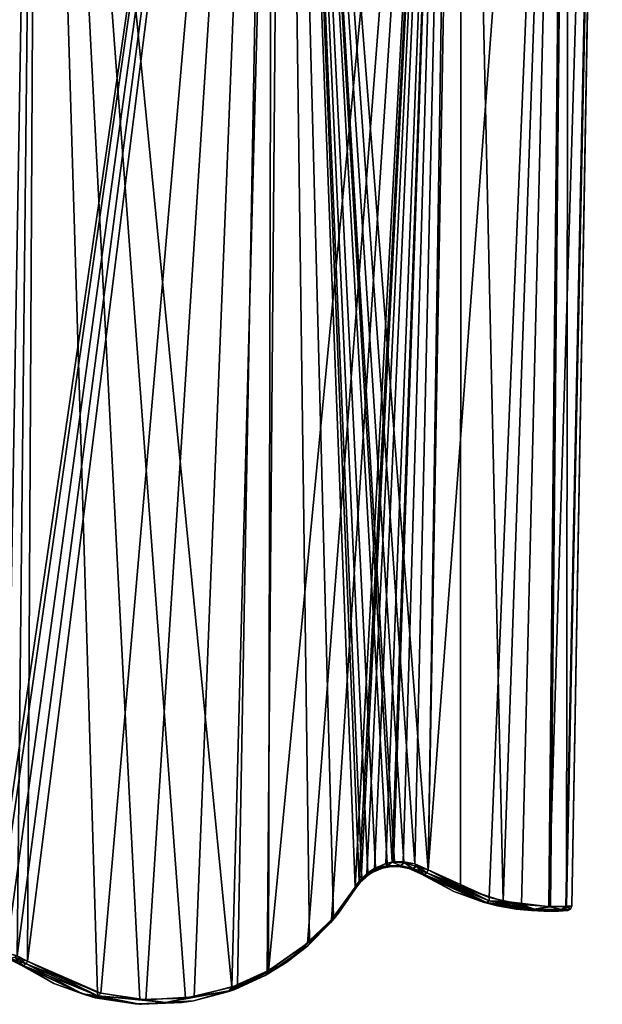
# Model space of a CAD drawing. Header units: millimetres. Extents: x -125 to 125, y -46 to 12.
# Tile 105 of 113: x 113 to 125, y -33 to -12. Entities that reach past the tile are written whole.
import ezdxf

# ---------------------------------------------------------------- set-up
doc = ezdxf.new("R2010")
doc.units = ezdxf.units.MM
doc.header["$LTSCALE"] = 26.699852
for name, color, linetype in [('121', 7, 'CONTINUOUS'), ('150', 7, 'CONTINUOUS'), ('178', 7, 'CONTINUOUS'), ('179', 7, 'CONTINUOUS'), ('182', 7, 'CONTINUOUS'), ('183', 7, 'CONTINUOUS'), ('223', 7, 'CONTINUOUS'), ('224', 7, 'CONTINUOUS'), ('225', 7, 'CONTINUOUS'), ('226', 7, 'CONTINUOUS'), ('227', 7, 'CONTINUOUS'), ('228', 7, 'CONTINUOUS'), ('229', 7, 'CONTINUOUS'), ('230', 7, 'CONTINUOUS')]:
    doc.layers.add(name, color=color, linetype=linetype)

msp = doc.modelspace()

# ---------------------------------------------------------------- linework, layer by layer
at = {"layer": '121', "linetype": 'Continuous'}
for points in [[(119.716, -30.736, -33.41), (119.374, -31.237, 34.558), (119.374, -31.237, -34.559), (119.716, -30.736, -33.41)], [(119.716, -30.736, 33.41), (119.374, -31.237, 34.558), (119.716, -30.736, -33.41), (119.716, -30.736, 33.41)], [(119.248, -31.393, 34.973), (118.733, -31.92, 36.618), (119.204, -31.445, -35.117), (119.248, -31.393, 34.973)], [(119.374, -31.237, -34.559), (119.248, -31.393, 34.973), (119.204, -31.445, -35.117), (119.374, -31.237, -34.559)], [(119.374, -31.237, 34.558), (119.248, -31.393, 34.973), (119.374, -31.237, -34.559), (119.374, -31.237, 34.558)], [(119.204, -31.445, -35.117), (118.733, -31.92, 36.618), (118.69, -31.957, -36.751), (119.204, -31.445, -35.117)], [(118.733, -31.92, 36.618), (117.822, -32.558, 39.359), (118.69, -31.957, -36.751), (118.733, -31.92, 36.618)], [(118.69, -31.957, -36.751), (117.822, -32.558, 39.359), (117.848, -32.544, -39.285), (118.69, -31.957, -36.751)], [(112.654, -32.333, 52.13), (112.654, -32.333, -52.13), (113.378, -32.733, -50.551), (112.654, -32.333, 52.13)], [(113.36, -32.725, 50.591), (112.654, -32.333, 52.13), (113.378, -32.733, -50.551), (113.36, -32.725, 50.591)], [(117.822, -32.558, 39.359), (117.056, -32.897, 41.521), (117.182, -32.852, -41.175), (117.822, -32.558, 39.359)], [(117.848, -32.544, -39.285), (117.822, -32.558, 39.359), (117.182, -32.852, -41.175), (117.848, -32.544, -39.285)], [(114.163, -33.009, 48.776), (113.36, -32.725, 50.591), (113.378, -32.733, -50.551), (114.163, -33.009, 48.776)], [(114.235, -33.027, -48.61), (114.163, -33.009, 48.776), (113.378, -32.733, -50.551), (114.235, -33.027, -48.61)], [(117.182, -32.852, -41.175), (116.306, -33.092, 43.528), (116.308, -33.092, -43.524), (117.182, -32.852, -41.175)], [(117.056, -32.897, 41.521), (116.306, -33.092, 43.528), (117.182, -32.852, -41.175), (117.056, -32.897, 41.521)], [(115.074, -33.159, 46.623), (114.163, -33.009, 48.776), (114.235, -33.027, -48.61), (115.074, -33.159, 46.623)], [(115.206, -33.166, -46.303), (115.074, -33.159, 46.623), (114.235, -33.027, -48.61), (115.206, -33.166, -46.303)], [(116.246, -33.103, -43.685), (116.061, -33.13, 44.162), (115.206, -33.166, -46.303), (116.246, -33.103, -43.685)], [(116.308, -33.092, -43.524), (116.061, -33.13, 44.162), (116.246, -33.103, -43.685), (116.308, -33.092, -43.524)], [(116.306, -33.092, 43.528), (116.061, -33.13, 44.162), (116.308, -33.092, -43.524), (116.306, -33.092, 43.528)], [(116.061, -33.13, 44.162), (115.074, -33.159, 46.623), (115.206, -33.166, -46.303), (116.061, -33.13, 44.162)]]:
    msp.add_3dface(points, dxfattribs=at)
at = {"layer": '150', "linetype": 'Continuous'}
for points in [[(121.115, -30.407, 27.337), (121.115, -30.407, -27.337), (122.431, -31.004, -20.748), (121.115, -30.407, 27.337)], [(121.812, -30.781, 24.077), (121.115, -30.407, 27.337), (122.431, -31.004, -20.748), (121.812, -30.781, 24.077)], [(122.733, -31.081, 18.915), (121.812, -30.781, 24.077), (122.431, -31.004, -20.748), (122.733, -31.081, 18.915)], [(123.127, -31.152, -16.197), (122.733, -31.081, 18.915), (122.431, -31.004, -20.748), (123.127, -31.152, -16.197)], [(123.754, -31.2, 10.509), (122.733, -31.081, 18.915), (123.713, -31.199, -10.976), (123.754, -31.2, 10.509)], [(123.713, -31.199, -10.976), (122.733, -31.081, 18.915), (123.127, -31.152, -16.197), (123.713, -31.199, -10.976)], [(124.084, -31.193, -5.511), (123.754, -31.2, 10.509), (123.713, -31.199, -10.976), (124.084, -31.193, -5.511)], [(124.097, -31.192, 5.215), (123.754, -31.2, 10.509), (124.084, -31.193, -5.511), (124.097, -31.192, 5.215)], [(124.209, -31.185, 0), (124.097, -31.192, 5.215), (124.084, -31.193, -5.511), (124.209, -31.185, 0)]]:
    msp.add_3dface(points, dxfattribs=at)
at = {"layer": '178', "linetype": 'Continuous'}
for points in [[(112.654, -32.333, -52.13), (112.654, -32.333, 52.13), (112.455, -32.231, 52.604), (112.654, -32.333, -52.13)], [(112.654, -32.333, -52.13), (112.455, -32.231, 52.604), (112.461, -32.233, -52.591), (112.654, -32.333, -52.13)]]:
    msp.add_3dface(points, dxfattribs=at)
at = {"layer": '179', "linetype": 'Continuous'}
for points in [[(120.084, -30.378, -31.954), (119.96, -30.46, 32.455), (119.939, -30.477, -32.54), (120.084, -30.378, -31.954)], [(120.108, -30.365, 31.856), (119.96, -30.46, 32.455), (120.084, -30.378, -31.954), (120.108, -30.365, 31.856)], [(120.303, -30.287, -31.043), (120.108, -30.365, 31.856), (120.084, -30.378, -31.954), (120.303, -30.287, -31.043)], [(120.326, -30.28, 30.943), (120.108, -30.365, 31.856), (120.303, -30.287, -31.043), (120.326, -30.28, 30.943)], [(120.451, -30.257, -30.407), (120.326, -30.28, 30.943), (120.303, -30.287, -31.043), (120.451, -30.257, -30.407)], [(120.471, -30.254, 30.318), (120.326, -30.28, 30.943), (120.451, -30.257, -30.407), (120.471, -30.254, 30.318)], [(120.633, -30.251, -29.602), (120.471, -30.254, 30.318), (120.451, -30.257, -30.407), (120.633, -30.251, -29.602)], [(120.647, -30.251, 29.539), (120.471, -30.254, 30.318), (120.633, -30.251, -29.602), (120.647, -30.251, 29.539)], [(120.86, -30.29, -28.562), (120.647, -30.251, 29.539), (120.633, -30.251, -29.602), (120.86, -30.29, -28.562)], [(120.861, -30.291, 28.558), (120.647, -30.251, 29.539), (120.86, -30.29, -28.562), (120.861, -30.291, 28.558)], [(121.115, -30.407, -27.337), (120.861, -30.291, 28.558), (120.86, -30.29, -28.562), (121.115, -30.407, -27.337)], [(121.115, -30.407, -27.337), (121.115, -30.407, 27.337), (120.861, -30.291, 28.558), (121.115, -30.407, -27.337)], [(119.844, -30.567, 32.917), (119.716, -30.736, 33.41), (119.828, -30.583, -32.977), (119.844, -30.567, 32.917)], [(119.716, -30.736, 33.41), (119.716, -30.736, -33.41), (119.828, -30.583, -32.977), (119.716, -30.736, 33.41)], [(119.939, -30.477, -32.54), (119.844, -30.567, 32.917), (119.828, -30.583, -32.977), (119.939, -30.477, -32.54)], [(119.96, -30.46, 32.455), (119.844, -30.567, 32.917), (119.939, -30.477, -32.54), (119.96, -30.46, 32.455)]]:
    msp.add_3dface(points, dxfattribs=at)
at = {"layer": '182', "color": 253, "linetype": 'Continuous', "true_color": 0xa2afbf}
for points in [[(117.985, 8.942, -41.285), (111.988, -32.086, -53.899), (112.621, 8.942, -54.235), (117.985, 8.942, -41.285)], [(112.094, -32.071, -53.679), (111.988, -32.086, -53.899), (117.985, 8.942, -41.285), (112.094, -32.071, -53.679)], [(112.349, -32.079, -53.143), (112.094, -32.071, -53.679), (117.985, 8.942, -41.285), (112.349, -32.079, -53.143)], [(112.587, -32.141, -52.634), (112.349, -32.079, -53.143), (117.985, 8.942, -41.285), (112.587, -32.141, -52.634)], [(112.8, -32.251, -52.172), (112.587, -32.141, -52.634), (117.985, 8.942, -41.285), (112.8, -32.251, -52.172)], [(114.351, -32.932, -48.649), (112.8, -32.251, -52.172), (117.985, 8.942, -41.285), (114.351, -32.932, -48.649)], [(115.303, -33.068, -46.34), (114.351, -32.932, -48.649), (117.985, 8.942, -41.285), (115.303, -33.068, -46.34)], [(116.323, -33.006, -43.721), (115.303, -33.068, -46.34), (117.985, 8.942, -41.285), (116.323, -33.006, -43.721)], [(117.241, -32.76, -41.209), (116.323, -33.006, -43.721), (117.985, 8.942, -41.285), (117.241, -32.76, -41.209)], [(117.894, -32.459, -39.317), (117.241, -32.76, -41.209), (117.985, 8.942, -41.285), (117.894, -32.459, -39.317)], [(121.866, 8.942, -27.815), (117.894, -32.459, -39.317), (117.985, 8.942, -41.285), (121.866, 8.942, -27.815)], [(118.72, -31.883, -36.781), (117.894, -32.459, -39.317), (121.866, 8.942, -27.815), (118.72, -31.883, -36.781)], [(119.224, -31.381, -35.145), (118.72, -31.883, -36.781), (121.866, 8.942, -27.815), (119.224, -31.381, -35.145)], [(119.727, -30.686, -33.437), (119.224, -31.381, -35.145), (121.866, 8.942, -27.815), (119.727, -30.686, -33.437)], [(119.813, -30.563, -33.135), (119.727, -30.686, -33.437), (121.866, 8.942, -27.815), (119.813, -30.563, -33.135)], [(119.85, -30.519, -33.003), (119.813, -30.563, -33.135), (121.866, 8.942, -27.815), (119.85, -30.519, -33.003)], [(119.972, -30.402, -32.566), (119.85, -30.519, -33.003), (121.866, 8.942, -27.815), (119.972, -30.402, -32.566)], [(120.131, -30.292, -31.98), (119.972, -30.402, -32.566), (121.866, 8.942, -27.815), (120.131, -30.292, -31.98)], [(120.372, -30.192, -31.068), (120.131, -30.292, -31.98), (121.866, 8.942, -27.815), (120.372, -30.192, -31.068)], [(120.505, -30.163, -30.552), (120.372, -30.192, -31.068), (121.866, 8.942, -27.815), (120.505, -30.163, -30.552)], [(120.535, -30.159, -30.432), (120.505, -30.163, -30.552), (121.866, 8.942, -27.815), (120.535, -30.159, -30.432)], [(120.736, -30.152, -29.626), (120.535, -30.159, -30.432), (121.866, 8.942, -27.815), (120.736, -30.152, -29.626)], [(120.986, -30.196, -28.585), (120.736, -30.152, -29.626), (121.866, 8.942, -27.815), (120.986, -30.196, -28.585)], [(121.267, -30.325, -27.359), (120.986, -30.196, -28.585), (121.866, 8.942, -27.815), (121.267, -30.325, -27.359)], [(124.214, 8.942, -13.996), (121.267, -30.325, -27.359), (121.866, 8.942, -27.815), (124.214, 8.942, -13.996)], [(122.558, -30.91, -20.765), (121.267, -30.325, -27.359), (124.214, 8.942, -13.996), (122.558, -30.91, -20.765)], [(123.24, -31.055, -16.21), (122.558, -30.91, -20.765), (124.214, 8.942, -13.996), (123.24, -31.055, -16.21)], [(123.815, -31.101, -10.985), (123.24, -31.055, -16.21), (124.214, 8.942, -13.996), (123.815, -31.101, -10.985)], [(124.946, 6.431, -1.578), (123.815, -31.101, -10.985), (124.214, 8.942, -13.996), (124.946, 6.431, -1.578)], [(124.179, -31.095, -5.516), (123.815, -31.101, -10.985), (124.946, 6.431, -1.578), (124.179, -31.095, -5.516)], [(124.903, 3.935, -1.578), (124.179, -31.095, -5.516), (124.946, 6.431, -1.578), (124.903, 3.935, -1.578)], [(124.928, 4.837, 0), (124.179, -31.095, -5.516), (124.927, 4.784, -0.079), (124.928, 4.837, 0)], [(124.301, -31.087, 0), (124.179, -31.095, -5.516), (124.928, 4.837, 0), (124.301, -31.087, 0)], [(124.924, 4.754, -0.824), (124.179, -31.095, -5.516), (124.924, 4.793, -0.883), (124.924, 4.754, -0.824)], [(124.924, 4.793, -0.883), (124.179, -31.095, -5.516), (124.908, 3.935, -1.031), (124.924, 4.793, -0.883)], [(124.927, 4.784, -0.079), (124.179, -31.095, -5.516), (124.927, 4.739, -0.167), (124.927, 4.784, -0.079)], [(124.924, 4.721, -0.755), (124.179, -31.095, -5.516), (124.924, 4.754, -0.824), (124.924, 4.721, -0.755)], [(124.927, 4.739, -0.167), (124.179, -31.095, -5.516), (124.925, 4.688, -0.33), (124.927, 4.739, -0.167)], [(124.924, 4.693, -0.674), (124.179, -31.095, -5.516), (124.924, 4.721, -0.755), (124.924, 4.693, -0.674)], [(124.924, 4.676, -0.593), (124.179, -31.095, -5.516), (124.924, 4.693, -0.674), (124.924, 4.676, -0.593)], [(124.925, 4.688, -0.33), (124.179, -31.095, -5.516), (124.924, 4.67, -0.507), (124.925, 4.688, -0.33)], [(124.924, 4.67, -0.507), (124.179, -31.095, -5.516), (124.924, 4.676, -0.593), (124.924, 4.67, -0.507)], [(124.908, 3.935, -1.031), (124.179, -31.095, -5.516), (124.906, 3.935, -1.304), (124.908, 3.935, -1.031)], [(124.906, 3.935, -1.304), (124.179, -31.095, -5.516), (124.903, 3.935, -1.578), (124.906, 3.935, -1.304)]]:
    msp.add_3dface(points, dxfattribs=at)
at = {"layer": '183', "color": 253, "linetype": 'Continuous', "true_color": 0xa2afbf}
for points in [[(113.021, 8.942, 53.397), (106.454, 8.942, 65.518), (112.327, -32.076, 53.19), (113.021, 8.942, 53.397)], [(112.582, -32.139, 52.646), (113.021, 8.942, 53.397), (112.327, -32.076, 53.19), (112.582, -32.139, 52.646)], [(112.8, -32.251, 52.172), (113.021, 8.942, 53.397), (112.582, -32.139, 52.646), (112.8, -32.251, 52.172)], [(114.28, -32.914, 48.815), (113.021, 8.942, 53.397), (112.8, -32.251, 52.172), (114.28, -32.914, 48.815)], [(115.174, -33.061, 46.661), (113.021, 8.942, 53.397), (114.28, -32.914, 48.815), (115.174, -33.061, 46.661)], [(116.142, -33.033, 44.197), (113.021, 8.942, 53.397), (115.174, -33.061, 46.661), (116.142, -33.033, 44.197)], [(117.118, -32.804, 41.555), (113.021, 8.942, 53.397), (116.142, -33.033, 44.197), (117.118, -32.804, 41.555)], [(118.214, 8.942, 40.627), (113.021, 8.942, 53.397), (117.118, -32.804, 41.555), (118.214, 8.942, 40.627)], [(117.869, -32.472, 39.391), (118.214, 8.942, 40.627), (117.118, -32.804, 41.555), (117.869, -32.472, 39.391)], [(118.762, -31.847, 36.648), (118.214, 8.942, 40.627), (117.869, -32.472, 39.391), (118.762, -31.847, 36.648)], [(120.158, -30.278, 31.881), (118.214, 8.942, 40.627), (119.995, -30.383, 32.481), (120.158, -30.278, 31.881)], [(120.398, -30.185, 30.967), (118.214, 8.942, 40.627), (120.158, -30.278, 31.881), (120.398, -30.185, 30.967)], [(120.505, -30.163, 30.55), (118.214, 8.942, 40.627), (120.398, -30.185, 30.967), (120.505, -30.163, 30.55)], [(120.558, -30.156, 30.342), (118.214, 8.942, 40.627), (120.505, -30.163, 30.55), (120.558, -30.156, 30.342)], [(120.751, -30.153, 29.563), (118.214, 8.942, 40.627), (120.558, -30.156, 30.342), (120.751, -30.153, 29.563)], [(120.987, -30.196, 28.58), (118.214, 8.942, 40.627), (120.751, -30.153, 29.563), (120.987, -30.196, 28.58)], [(121.267, -30.325, 27.359), (118.214, 8.942, 40.627), (120.987, -30.196, 28.58), (121.267, -30.325, 27.359)], [(121.968, 8.942, 27.362), (118.214, 8.942, 40.627), (121.267, -30.325, 27.359), (121.968, 8.942, 27.362)], [(119.267, -31.33, 35.002), (118.214, 8.942, 40.627), (118.762, -31.847, 36.648), (119.267, -31.33, 35.002)], [(119.727, -30.686, 33.437), (118.214, 8.942, 40.627), (119.267, -31.33, 35.002), (119.727, -30.686, 33.437)], [(119.813, -30.562, 33.134), (118.214, 8.942, 40.627), (119.727, -30.686, 33.437), (119.813, -30.562, 33.134)], [(119.867, -30.5, 32.943), (118.214, 8.942, 40.627), (119.813, -30.562, 33.134), (119.867, -30.5, 32.943)], [(119.995, -30.383, 32.481), (118.214, 8.942, 40.627), (119.867, -30.5, 32.943), (119.995, -30.383, 32.481)], [(121.95, -30.691, 24.096), (121.968, 8.942, 27.362), (121.267, -30.325, 27.359), (121.95, -30.691, 24.096)], [(122.853, -30.985, 18.931), (121.968, 8.942, 27.362), (121.95, -30.691, 24.096), (122.853, -30.985, 18.931)], [(124.24, 8.942, 13.765), (121.968, 8.942, 27.362), (122.853, -30.985, 18.931), (124.24, 8.942, 13.765)], [(123.855, -31.102, 10.517), (124.24, 8.942, 13.765), (122.853, -30.985, 18.931), (123.855, -31.102, 10.517)], [(124.192, -31.094, 5.219), (124.24, 8.942, 13.765), (123.855, -31.102, 10.517), (124.192, -31.094, 5.219)], [(124.941, 5.571, 0.329), (124.24, 8.942, 13.765), (124.192, -31.094, 5.219), (124.941, 5.571, 0.329)], [(124.301, -31.087, 0), (124.941, 5.571, 0.329), (124.192, -31.094, 5.219), (124.301, -31.087, 0)], [(124.941, 5.571, 0.329), (124.301, -31.087, 0), (124.937, 5.372, 0.312), (124.941, 5.571, 0.329)], [(124.937, 5.372, 0.312), (124.301, -31.087, 0), (124.935, 5.214, 0.27), (124.937, 5.372, 0.312)], [(124.935, 5.214, 0.27), (124.301, -31.087, 0), (124.932, 5.047, 0.19), (124.935, 5.214, 0.27)], [(124.932, 5.047, 0.19), (124.301, -31.087, 0), (124.93, 4.927, 0.099), (124.932, 5.047, 0.19)], [(124.93, 4.927, 0.099), (124.301, -31.087, 0), (124.929, 4.879, 0.05), (124.93, 4.927, 0.099)], [(124.301, -31.087, 0), (124.928, 4.837, 0), (124.929, 4.879, 0.05), (124.301, -31.087, 0)]]:
    msp.add_3dface(points, dxfattribs=at)
at = {"layer": '223', "linetype": 'Continuous'}
for points in [[(112.442, -32.199, 52.81), (112.713, -32.345, 52.161), (112.525, -32.167, 52.743), (112.442, -32.199, 52.81)], [(112.455, -32.231, 52.604), (112.654, -32.333, 52.13), (112.442, -32.199, 52.81), (112.455, -32.231, 52.604)], [(112.442, -32.199, 52.81), (112.654, -32.333, 52.13), (112.713, -32.345, 52.161), (112.442, -32.199, 52.81)], [(112.771, -32.313, 52.178), (112.582, -32.139, 52.646), (112.525, -32.167, 52.743), (112.771, -32.313, 52.178)], [(112.713, -32.345, 52.161), (112.771, -32.313, 52.178), (112.525, -32.167, 52.743), (112.713, -32.345, 52.161)], [(112.8, -32.251, 52.172), (112.582, -32.139, 52.646), (112.771, -32.313, 52.178), (112.8, -32.251, 52.172)]]:
    msp.add_3dface(points, dxfattribs=at)
at = {"layer": '224', "linetype": 'Continuous'}
for points in [[(119.727, -30.686, 33.437), (119.267, -31.33, 35.002), (119.726, -30.712, 33.424), (119.727, -30.686, 33.437)], [(119.267, -31.33, 35.002), (119.716, -30.736, 33.41), (119.726, -30.712, 33.424), (119.267, -31.33, 35.002)], [(119.374, -31.237, 34.558), (119.716, -30.736, 33.41), (119.267, -31.33, 35.002), (119.374, -31.237, 34.558)], [(119.248, -31.393, 34.973), (119.374, -31.237, 34.558), (118.278, -32.272, 38.082), (119.248, -31.393, 34.973)], [(119.374, -31.237, 34.558), (118.762, -31.847, 36.648), (118.278, -32.272, 38.082), (119.374, -31.237, 34.558)], [(118.733, -31.92, 36.618), (119.248, -31.393, 34.973), (118.278, -32.272, 38.082), (118.733, -31.92, 36.618)], [(119.374, -31.237, 34.558), (119.267, -31.33, 35.002), (118.762, -31.847, 36.648), (119.374, -31.237, 34.558)], [(118.762, -31.847, 36.648), (117.869, -32.472, 39.391), (118.278, -32.272, 38.082), (118.762, -31.847, 36.648)], [(117.822, -32.558, 39.359), (118.733, -31.92, 36.618), (118.278, -32.272, 38.082), (117.822, -32.558, 39.359)], [(112.8, -32.251, 52.172), (112.771, -32.313, 52.178), (114.285, -32.985, 48.741), (112.8, -32.251, 52.172)], [(114.28, -32.914, 48.815), (112.8, -32.251, 52.172), (114.285, -32.985, 48.741), (114.28, -32.914, 48.815)], [(112.654, -32.333, 52.13), (113.36, -32.725, 50.591), (112.713, -32.345, 52.161), (112.654, -32.333, 52.13)], [(112.771, -32.313, 52.178), (112.713, -32.345, 52.161), (113.964, -32.943, 49.341), (112.771, -32.313, 52.178)], [(112.713, -32.345, 52.161), (113.36, -32.725, 50.591), (113.964, -32.943, 49.341), (112.713, -32.345, 52.161)], [(114.285, -32.985, 48.741), (112.771, -32.313, 52.178), (113.964, -32.943, 49.341), (114.285, -32.985, 48.741)], [(118.278, -32.272, 38.082), (117.118, -32.804, 41.555), (117.06, -32.88, 41.646), (118.278, -32.272, 38.082)], [(117.822, -32.558, 39.359), (118.278, -32.272, 38.082), (117.06, -32.88, 41.646), (117.822, -32.558, 39.359)], [(117.869, -32.472, 39.391), (117.118, -32.804, 41.555), (118.278, -32.272, 38.082), (117.869, -32.472, 39.391)], [(117.056, -32.897, 41.521), (117.822, -32.558, 39.359), (117.06, -32.88, 41.646), (117.056, -32.897, 41.521)], [(113.36, -32.725, 50.591), (114.163, -33.009, 48.776), (113.964, -32.943, 49.341), (113.36, -32.725, 50.591)], [(117.06, -32.88, 41.646), (116.142, -33.033, 44.197), (115.725, -33.131, 45.211), (117.06, -32.88, 41.646)], [(116.306, -33.092, 43.528), (117.06, -32.88, 41.646), (115.725, -33.131, 45.211), (116.306, -33.092, 43.528)], [(117.118, -32.804, 41.555), (116.142, -33.033, 44.197), (117.06, -32.88, 41.646), (117.118, -32.804, 41.555)], [(116.306, -33.092, 43.528), (117.056, -32.897, 41.521), (117.06, -32.88, 41.646), (116.306, -33.092, 43.528)], [(115.169, -33.162, 46.449), (114.285, -32.985, 48.741), (113.964, -32.943, 49.341), (115.169, -33.162, 46.449)], [(114.163, -33.009, 48.776), (115.074, -33.159, 46.623), (113.964, -32.943, 49.341), (114.163, -33.009, 48.776)], [(115.074, -33.159, 46.623), (115.169, -33.162, 46.449), (113.964, -32.943, 49.341), (115.074, -33.159, 46.623)], [(115.174, -33.061, 46.661), (114.28, -32.914, 48.815), (114.285, -32.985, 48.741), (115.174, -33.061, 46.661)], [(115.725, -33.131, 45.211), (114.285, -32.985, 48.741), (115.169, -33.162, 46.449), (115.725, -33.131, 45.211)], [(115.725, -33.131, 45.211), (115.174, -33.061, 46.661), (114.285, -32.985, 48.741), (115.725, -33.131, 45.211)], [(116.061, -33.13, 44.162), (116.306, -33.092, 43.528), (115.169, -33.162, 46.449), (116.061, -33.13, 44.162)], [(116.306, -33.092, 43.528), (115.725, -33.131, 45.211), (115.169, -33.162, 46.449), (116.306, -33.092, 43.528)], [(116.142, -33.033, 44.197), (115.174, -33.061, 46.661), (115.725, -33.131, 45.211), (116.142, -33.033, 44.197)], [(115.074, -33.159, 46.623), (116.061, -33.13, 44.162), (115.169, -33.162, 46.449), (115.074, -33.159, 46.623)]]:
    msp.add_3dface(points, dxfattribs=at)
at = {"layer": '225', "linetype": 'Continuous'}
for points in [[(120.398, -30.185, 30.967), (120.158, -30.278, 31.881), (120.411, -30.236, 30.836), (120.398, -30.185, 30.967)], [(120.505, -30.163, 30.55), (120.398, -30.185, 30.967), (120.411, -30.236, 30.836), (120.505, -30.163, 30.55)], [(120.505, -30.163, 30.55), (120.411, -30.236, 30.836), (120.684, -30.229, 29.675), (120.505, -30.163, 30.55)], [(120.558, -30.156, 30.342), (120.505, -30.163, 30.55), (120.768, -30.178, 29.483), (120.558, -30.156, 30.342)], [(120.505, -30.163, 30.55), (120.684, -30.229, 29.675), (120.768, -30.178, 29.483), (120.505, -30.163, 30.55)], [(120.751, -30.153, 29.563), (120.558, -30.156, 30.342), (120.768, -30.178, 29.483), (120.751, -30.153, 29.563)], [(120.684, -30.229, 29.675), (120.941, -30.291, 28.512), (120.768, -30.178, 29.483), (120.684, -30.229, 29.675)], [(120.987, -30.196, 28.58), (120.751, -30.153, 29.563), (120.768, -30.178, 29.483), (120.987, -30.196, 28.58)], [(121.013, -30.253, 28.42), (120.987, -30.196, 28.58), (120.768, -30.178, 29.483), (121.013, -30.253, 28.42)], [(120.941, -30.291, 28.512), (121.013, -30.253, 28.42), (120.768, -30.178, 29.483), (120.941, -30.291, 28.512)], [(119.867, -30.5, 32.943), (119.813, -30.562, 33.134), (120.121, -30.329, 31.991), (119.867, -30.5, 32.943)], [(119.813, -30.562, 33.134), (119.96, -30.46, 32.455), (120.121, -30.329, 31.991), (119.813, -30.562, 33.134)], [(119.995, -30.383, 32.481), (119.867, -30.5, 32.943), (120.121, -30.329, 31.991), (119.995, -30.383, 32.481)], [(119.96, -30.46, 32.455), (120.108, -30.365, 31.856), (120.121, -30.329, 31.991), (119.96, -30.46, 32.455)], [(120.158, -30.278, 31.881), (119.995, -30.383, 32.481), (120.121, -30.329, 31.991), (120.158, -30.278, 31.881)], [(120.108, -30.365, 31.856), (120.326, -30.28, 30.943), (120.121, -30.329, 31.991), (120.108, -30.365, 31.856)], [(120.158, -30.278, 31.881), (120.121, -30.329, 31.991), (120.411, -30.236, 30.836), (120.158, -30.278, 31.881)], [(120.121, -30.329, 31.991), (120.326, -30.28, 30.943), (120.411, -30.236, 30.836), (120.121, -30.329, 31.991)], [(120.326, -30.28, 30.943), (120.471, -30.254, 30.318), (120.411, -30.236, 30.836), (120.326, -30.28, 30.943)], [(120.411, -30.236, 30.836), (120.471, -30.254, 30.318), (120.684, -30.229, 29.675), (120.411, -30.236, 30.836)], [(120.471, -30.254, 30.318), (120.647, -30.251, 29.539), (120.684, -30.229, 29.675), (120.471, -30.254, 30.318)], [(120.647, -30.251, 29.539), (120.861, -30.291, 28.558), (120.684, -30.229, 29.675), (120.647, -30.251, 29.539)], [(120.684, -30.229, 29.675), (120.861, -30.291, 28.558), (120.941, -30.291, 28.512), (120.684, -30.229, 29.675)], [(120.861, -30.291, 28.558), (121.115, -30.407, 27.337), (120.941, -30.291, 28.512), (120.861, -30.291, 28.558)], [(120.941, -30.291, 28.512), (121.181, -30.421, 27.353), (121.013, -30.253, 28.42), (120.941, -30.291, 28.512)], [(120.941, -30.291, 28.512), (121.115, -30.407, 27.337), (121.181, -30.421, 27.353), (120.941, -30.291, 28.512)], [(121.241, -30.389, 27.362), (120.987, -30.196, 28.58), (121.013, -30.253, 28.42), (121.241, -30.389, 27.362)], [(121.267, -30.325, 27.359), (120.987, -30.196, 28.58), (121.241, -30.389, 27.362), (121.267, -30.325, 27.359)], [(121.181, -30.421, 27.353), (121.241, -30.389, 27.362), (121.013, -30.253, 28.42), (121.181, -30.421, 27.353)], [(119.716, -30.736, 33.41), (119.844, -30.567, 32.917), (119.726, -30.712, 33.424), (119.716, -30.736, 33.41)], [(119.844, -30.567, 32.917), (119.727, -30.686, 33.437), (119.726, -30.712, 33.424), (119.844, -30.567, 32.917)], [(119.844, -30.567, 32.917), (119.813, -30.562, 33.134), (119.727, -30.686, 33.437), (119.844, -30.567, 32.917)], [(119.844, -30.567, 32.917), (119.96, -30.46, 32.455), (119.813, -30.562, 33.134), (119.844, -30.567, 32.917)]]:
    msp.add_3dface(points, dxfattribs=at)
at = {"layer": '226', "linetype": 'Continuous'}
for points in [[(121.241, -30.389, 27.362), (121.181, -30.421, 27.353), (122.498, -31.014, 20.603), (121.241, -30.389, 27.362)], [(121.267, -30.325, 27.359), (121.241, -30.389, 27.362), (122.558, -30.981, 20.612), (121.267, -30.325, 27.359)], [(121.241, -30.389, 27.362), (122.498, -31.014, 20.603), (122.558, -30.981, 20.612), (121.241, -30.389, 27.362)], [(121.95, -30.691, 24.096), (121.267, -30.325, 27.359), (122.558, -30.981, 20.612), (121.95, -30.691, 24.096)], [(121.115, -30.407, 27.337), (121.812, -30.781, 24.077), (121.181, -30.421, 27.353), (121.115, -30.407, 27.337)], [(121.181, -30.421, 27.353), (121.812, -30.781, 24.077), (122.498, -31.014, 20.603), (121.181, -30.421, 27.353)], [(121.812, -30.781, 24.077), (122.733, -31.081, 18.915), (122.498, -31.014, 20.603), (121.812, -30.781, 24.077)], [(122.853, -30.985, 18.931), (121.95, -30.691, 24.096), (122.558, -30.981, 20.612), (122.853, -30.985, 18.931)], [(122.498, -31.014, 20.603), (123.45, -31.184, 13.771), (122.558, -30.981, 20.612), (122.498, -31.014, 20.603)], [(122.498, -31.014, 20.603), (122.733, -31.081, 18.915), (123.45, -31.184, 13.771), (122.498, -31.014, 20.603)], [(122.853, -30.985, 18.931), (122.558, -30.981, 20.612), (123.511, -31.151, 13.777), (122.853, -30.985, 18.931)], [(122.558, -30.981, 20.612), (123.45, -31.184, 13.771), (123.511, -31.151, 13.777), (122.558, -30.981, 20.612)], [(123.855, -31.102, 10.517), (122.853, -30.985, 18.931), (123.511, -31.151, 13.777), (123.855, -31.102, 10.517)], [(122.733, -31.081, 18.915), (123.754, -31.2, 10.509), (123.45, -31.184, 13.771), (122.733, -31.081, 18.915)], [(123.45, -31.184, 13.771), (124.024, -31.195, 6.895), (123.511, -31.151, 13.777), (123.45, -31.184, 13.771)], [(123.45, -31.184, 13.771), (123.754, -31.2, 10.509), (124.024, -31.195, 6.895), (123.45, -31.184, 13.771)], [(123.855, -31.102, 10.517), (123.511, -31.151, 13.777), (124.085, -31.162, 6.899), (123.855, -31.102, 10.517)], [(123.511, -31.151, 13.777), (124.024, -31.195, 6.895), (124.085, -31.162, 6.899), (123.511, -31.151, 13.777)], [(123.754, -31.2, 10.509), (124.097, -31.192, 5.215), (124.024, -31.195, 6.895), (123.754, -31.2, 10.509)], [(124.192, -31.094, 5.219), (123.855, -31.102, 10.517), (124.085, -31.162, 6.899), (124.192, -31.094, 5.219)], [(124.024, -31.195, 6.895), (124.216, -31.184, 0), (124.085, -31.162, 6.899), (124.024, -31.195, 6.895)], [(124.024, -31.195, 6.895), (124.209, -31.185, 0), (124.216, -31.184, 0), (124.024, -31.195, 6.895)], [(124.097, -31.192, 5.215), (124.209, -31.185, 0), (124.024, -31.195, 6.895), (124.097, -31.192, 5.215)], [(124.192, -31.094, 5.219), (124.085, -31.162, 6.899), (124.277, -31.151, 0), (124.192, -31.094, 5.219)], [(124.277, -31.151, 0), (124.085, -31.162, 6.899), (124.274, -31.154, 0), (124.277, -31.151, 0)], [(124.085, -31.162, 6.899), (124.216, -31.184, 0), (124.274, -31.154, 0), (124.085, -31.162, 6.899)], [(124.301, -31.087, 0), (124.192, -31.094, 5.219), (124.277, -31.151, 0), (124.301, -31.087, 0)]]:
    msp.add_3dface(points, dxfattribs=at)
at = {"layer": '227', "linetype": 'Continuous'}
for points in [[(122.558, -30.981, -20.612), (121.181, -30.421, -27.353), (121.241, -30.389, -27.362), (122.558, -30.981, -20.612)], [(121.267, -30.325, -27.359), (122.558, -30.91, -20.765), (121.241, -30.389, -27.362), (121.267, -30.325, -27.359)], [(122.558, -30.91, -20.765), (122.558, -30.981, -20.612), (121.241, -30.389, -27.362), (122.558, -30.91, -20.765)], [(122.498, -31.014, -20.603), (121.115, -30.407, -27.337), (121.181, -30.421, -27.353), (122.498, -31.014, -20.603)], [(122.431, -31.004, -20.748), (121.115, -30.407, -27.337), (122.498, -31.014, -20.603), (122.431, -31.004, -20.748)], [(122.498, -31.014, -20.603), (121.181, -30.421, -27.353), (122.558, -30.981, -20.612), (122.498, -31.014, -20.603)], [(123.127, -31.152, -16.197), (122.431, -31.004, -20.748), (122.498, -31.014, -20.603), (123.127, -31.152, -16.197)], [(123.511, -31.151, -13.777), (122.498, -31.014, -20.603), (122.558, -30.981, -20.612), (123.511, -31.151, -13.777)], [(123.45, -31.184, -13.77), (123.127, -31.152, -16.197), (122.498, -31.014, -20.603), (123.45, -31.184, -13.77)], [(123.45, -31.184, -13.77), (122.498, -31.014, -20.603), (123.511, -31.151, -13.777), (123.45, -31.184, -13.77)], [(122.558, -30.91, -20.765), (123.24, -31.055, -16.21), (122.558, -30.981, -20.612), (122.558, -30.91, -20.765)], [(123.24, -31.055, -16.21), (123.511, -31.151, -13.777), (122.558, -30.981, -20.612), (123.24, -31.055, -16.21)], [(123.713, -31.199, -10.976), (123.127, -31.152, -16.197), (123.45, -31.184, -13.77), (123.713, -31.199, -10.976)], [(123.24, -31.055, -16.21), (123.815, -31.101, -10.985), (123.511, -31.151, -13.777), (123.24, -31.055, -16.21)], [(124.085, -31.162, -6.899), (123.45, -31.184, -13.77), (123.511, -31.151, -13.777), (124.085, -31.162, -6.899)], [(124.024, -31.195, -6.895), (123.45, -31.184, -13.77), (124.085, -31.162, -6.899), (124.024, -31.195, -6.895)], [(124.024, -31.195, -6.895), (123.713, -31.199, -10.976), (123.45, -31.184, -13.77), (124.024, -31.195, -6.895)], [(123.815, -31.101, -10.985), (124.085, -31.162, -6.899), (123.511, -31.151, -13.777), (123.815, -31.101, -10.985)], [(124.084, -31.193, -5.511), (123.713, -31.199, -10.976), (124.024, -31.195, -6.895), (124.084, -31.193, -5.511)], [(123.815, -31.101, -10.985), (124.179, -31.095, -5.516), (124.085, -31.162, -6.899), (123.815, -31.101, -10.985)], [(124.277, -31.151, 0), (124.274, -31.154, 0), (124.024, -31.195, -6.895), (124.277, -31.151, 0)], [(124.277, -31.151, 0), (124.024, -31.195, -6.895), (124.085, -31.162, -6.899), (124.277, -31.151, 0)], [(124.274, -31.154, 0), (124.216, -31.184, 0), (124.024, -31.195, -6.895), (124.274, -31.154, 0)], [(124.216, -31.184, 0), (124.084, -31.193, -5.511), (124.024, -31.195, -6.895), (124.216, -31.184, 0)], [(124.209, -31.185, 0), (124.084, -31.193, -5.511), (124.216, -31.184, 0), (124.209, -31.185, 0)], [(124.179, -31.095, -5.516), (124.301, -31.087, 0), (124.085, -31.162, -6.899), (124.179, -31.095, -5.516)], [(124.301, -31.087, 0), (124.277, -31.151, 0), (124.085, -31.162, -6.899), (124.301, -31.087, 0)]]:
    msp.add_3dface(points, dxfattribs=at)
at = {"layer": '228', "linetype": 'Continuous'}
for points in [[(120.372, -30.192, -31.068), (120.505, -30.163, -30.552), (120.41, -30.237, -30.839), (120.372, -30.192, -31.068)], [(120.505, -30.163, -30.552), (120.684, -30.229, -29.676), (120.41, -30.237, -30.839), (120.505, -30.163, -30.552)], [(120.505, -30.163, -30.552), (120.535, -30.159, -30.432), (120.736, -30.152, -29.626), (120.505, -30.163, -30.552)], [(120.505, -30.163, -30.552), (120.736, -30.152, -29.626), (120.768, -30.178, -29.483), (120.505, -30.163, -30.552)], [(120.684, -30.229, -29.676), (120.505, -30.163, -30.552), (120.768, -30.178, -29.483), (120.684, -30.229, -29.676)], [(120.941, -30.291, -28.513), (120.684, -30.229, -29.676), (120.768, -30.178, -29.483), (120.941, -30.291, -28.513)], [(120.736, -30.152, -29.626), (120.986, -30.196, -28.585), (120.768, -30.178, -29.483), (120.736, -30.152, -29.626)], [(120.986, -30.196, -28.585), (121.013, -30.253, -28.421), (120.768, -30.178, -29.483), (120.986, -30.196, -28.585)], [(121.013, -30.253, -28.421), (120.941, -30.291, -28.513), (120.768, -30.178, -29.483), (121.013, -30.253, -28.421)], [(119.828, -30.583, -32.977), (119.813, -30.563, -33.135), (120.121, -30.329, -31.994), (119.828, -30.583, -32.977)], [(119.813, -30.563, -33.135), (119.972, -30.402, -32.566), (120.121, -30.329, -31.994), (119.813, -30.563, -33.135)], [(119.939, -30.477, -32.54), (119.828, -30.583, -32.977), (120.121, -30.329, -31.994), (119.939, -30.477, -32.54)], [(120.084, -30.378, -31.954), (119.939, -30.477, -32.54), (120.121, -30.329, -31.994), (120.084, -30.378, -31.954)], [(119.972, -30.402, -32.566), (120.131, -30.292, -31.98), (120.121, -30.329, -31.994), (119.972, -30.402, -32.566)], [(120.303, -30.287, -31.043), (120.084, -30.378, -31.954), (120.41, -30.237, -30.839), (120.303, -30.287, -31.043)], [(120.41, -30.237, -30.839), (120.084, -30.378, -31.954), (120.121, -30.329, -31.994), (120.41, -30.237, -30.839)], [(120.372, -30.192, -31.068), (120.41, -30.237, -30.839), (120.121, -30.329, -31.994), (120.372, -30.192, -31.068)], [(120.131, -30.292, -31.98), (120.372, -30.192, -31.068), (120.121, -30.329, -31.994), (120.131, -30.292, -31.98)], [(120.451, -30.257, -30.407), (120.303, -30.287, -31.043), (120.41, -30.237, -30.839), (120.451, -30.257, -30.407)], [(120.684, -30.229, -29.676), (120.451, -30.257, -30.407), (120.41, -30.237, -30.839), (120.684, -30.229, -29.676)], [(120.633, -30.251, -29.602), (120.451, -30.257, -30.407), (120.684, -30.229, -29.676), (120.633, -30.251, -29.602)], [(120.941, -30.291, -28.513), (120.633, -30.251, -29.602), (120.684, -30.229, -29.676), (120.941, -30.291, -28.513)], [(120.86, -30.29, -28.562), (120.633, -30.251, -29.602), (120.941, -30.291, -28.513), (120.86, -30.29, -28.562)], [(121.115, -30.407, -27.337), (120.86, -30.29, -28.562), (121.181, -30.421, -27.353), (121.115, -30.407, -27.337)], [(121.181, -30.421, -27.353), (120.86, -30.29, -28.562), (120.941, -30.291, -28.513), (121.181, -30.421, -27.353)], [(121.241, -30.389, -27.362), (120.941, -30.291, -28.513), (121.013, -30.253, -28.421), (121.241, -30.389, -27.362)], [(121.241, -30.389, -27.362), (121.181, -30.421, -27.353), (120.941, -30.291, -28.513), (121.241, -30.389, -27.362)], [(120.986, -30.196, -28.585), (121.267, -30.325, -27.359), (121.013, -30.253, -28.421), (120.986, -30.196, -28.585)], [(121.267, -30.325, -27.359), (121.241, -30.389, -27.362), (121.013, -30.253, -28.421), (121.267, -30.325, -27.359)], [(119.813, -30.563, -33.135), (119.716, -30.736, -33.41), (119.726, -30.712, -33.424), (119.813, -30.563, -33.135)], [(119.828, -30.583, -32.977), (119.716, -30.736, -33.41), (119.813, -30.563, -33.135), (119.828, -30.583, -32.977)], [(119.727, -30.686, -33.437), (119.813, -30.563, -33.135), (119.726, -30.712, -33.424), (119.727, -30.686, -33.437)], [(119.813, -30.563, -33.135), (119.85, -30.519, -33.003), (119.972, -30.402, -32.566), (119.813, -30.563, -33.135)]]:
    msp.add_3dface(points, dxfattribs=at)
at = {"layer": '229', "linetype": 'Continuous'}
for points in [[(119.374, -31.237, -34.559), (119.224, -31.381, -35.145), (119.727, -30.686, -33.437), (119.374, -31.237, -34.559)], [(119.374, -31.237, -34.559), (119.727, -30.686, -33.437), (119.726, -30.712, -33.424), (119.374, -31.237, -34.559)], [(119.716, -30.736, -33.41), (119.374, -31.237, -34.559), (119.726, -30.712, -33.424), (119.716, -30.736, -33.41)], [(119.374, -31.237, -34.559), (118.69, -31.957, -36.751), (118.277, -32.273, -38.087), (119.374, -31.237, -34.559)], [(119.224, -31.381, -35.145), (119.374, -31.237, -34.559), (118.277, -32.273, -38.087), (119.224, -31.381, -35.145)], [(118.72, -31.883, -36.781), (119.224, -31.381, -35.145), (118.277, -32.273, -38.087), (118.72, -31.883, -36.781)], [(119.374, -31.237, -34.559), (119.204, -31.445, -35.117), (118.69, -31.957, -36.751), (119.374, -31.237, -34.559)], [(118.69, -31.957, -36.751), (117.848, -32.544, -39.285), (118.277, -32.273, -38.087), (118.69, -31.957, -36.751)], [(117.894, -32.459, -39.317), (118.72, -31.883, -36.781), (118.277, -32.273, -38.087), (117.894, -32.459, -39.317)], [(112.8, -32.251, -52.172), (114.351, -32.932, -48.649), (112.771, -32.313, -52.178), (112.8, -32.251, -52.172)], [(113.378, -32.733, -50.551), (112.654, -32.333, -52.13), (113.964, -32.943, -49.342), (113.378, -32.733, -50.551)], [(113.964, -32.943, -49.342), (112.654, -32.333, -52.13), (112.713, -32.345, -52.161), (113.964, -32.943, -49.342)], [(114.285, -32.985, -48.742), (112.713, -32.345, -52.161), (112.771, -32.313, -52.178), (114.285, -32.985, -48.742)], [(113.964, -32.943, -49.342), (112.713, -32.345, -52.161), (114.285, -32.985, -48.742), (113.964, -32.943, -49.342)], [(114.351, -32.932, -48.649), (114.285, -32.985, -48.742), (112.771, -32.313, -52.178), (114.351, -32.932, -48.649)], [(117.894, -32.459, -39.317), (118.277, -32.273, -38.087), (117.058, -32.881, -41.649), (117.894, -32.459, -39.317)], [(118.277, -32.273, -38.087), (117.182, -32.852, -41.175), (117.058, -32.881, -41.649), (118.277, -32.273, -38.087)], [(117.241, -32.76, -41.209), (117.894, -32.459, -39.317), (117.058, -32.881, -41.649), (117.241, -32.76, -41.209)], [(117.848, -32.544, -39.285), (117.182, -32.852, -41.175), (118.277, -32.273, -38.087), (117.848, -32.544, -39.285)], [(114.235, -33.027, -48.61), (113.378, -32.733, -50.551), (113.964, -32.943, -49.342), (114.235, -33.027, -48.61)], [(116.323, -33.006, -43.721), (117.058, -32.881, -41.649), (115.724, -33.131, -45.213), (116.323, -33.006, -43.721)], [(117.058, -32.881, -41.649), (116.308, -33.092, -43.524), (115.724, -33.131, -45.213), (117.058, -32.881, -41.649)], [(117.182, -32.852, -41.175), (116.308, -33.092, -43.524), (117.058, -32.881, -41.649), (117.182, -32.852, -41.175)], [(116.323, -33.006, -43.721), (117.241, -32.76, -41.209), (117.058, -32.881, -41.649), (116.323, -33.006, -43.721)], [(115.169, -33.162, -46.45), (113.964, -32.943, -49.342), (114.285, -32.985, -48.742), (115.169, -33.162, -46.45)], [(115.169, -33.162, -46.45), (114.235, -33.027, -48.61), (113.964, -32.943, -49.342), (115.169, -33.162, -46.45)], [(115.206, -33.166, -46.303), (114.235, -33.027, -48.61), (115.169, -33.162, -46.45), (115.206, -33.166, -46.303)], [(114.351, -32.932, -48.649), (115.303, -33.068, -46.34), (114.285, -32.985, -48.742), (114.351, -32.932, -48.649)], [(115.303, -33.068, -46.34), (115.724, -33.131, -45.213), (114.285, -32.985, -48.742), (115.303, -33.068, -46.34)], [(115.724, -33.131, -45.213), (115.169, -33.162, -46.45), (114.285, -32.985, -48.742), (115.724, -33.131, -45.213)], [(116.308, -33.092, -43.524), (116.246, -33.103, -43.685), (115.169, -33.162, -46.45), (116.308, -33.092, -43.524)], [(116.308, -33.092, -43.524), (115.169, -33.162, -46.45), (115.724, -33.131, -45.213), (116.308, -33.092, -43.524)], [(116.246, -33.103, -43.685), (115.206, -33.166, -46.303), (115.169, -33.162, -46.45), (116.246, -33.103, -43.685)], [(115.303, -33.068, -46.34), (116.323, -33.006, -43.721), (115.724, -33.131, -45.213), (115.303, -33.068, -46.34)]]:
    msp.add_3dface(points, dxfattribs=at)
at = {"layer": '230', "linetype": 'Continuous'}
for points in [[(112.771, -32.313, -52.178), (112.442, -32.199, -52.81), (112.525, -32.167, -52.743), (112.771, -32.313, -52.178)], [(112.713, -32.345, -52.161), (112.461, -32.233, -52.591), (112.442, -32.199, -52.81), (112.713, -32.345, -52.161)], [(112.771, -32.313, -52.178), (112.713, -32.345, -52.161), (112.442, -32.199, -52.81), (112.771, -32.313, -52.178)], [(112.654, -32.333, -52.13), (112.461, -32.233, -52.591), (112.713, -32.345, -52.161), (112.654, -32.333, -52.13)], [(112.587, -32.141, -52.634), (112.8, -32.251, -52.172), (112.525, -32.167, -52.743), (112.587, -32.141, -52.634)], [(112.8, -32.251, -52.172), (112.771, -32.313, -52.178), (112.525, -32.167, -52.743), (112.8, -32.251, -52.172)]]:
    msp.add_3dface(points, dxfattribs=at)

doc.saveas('drawing.dxf')
